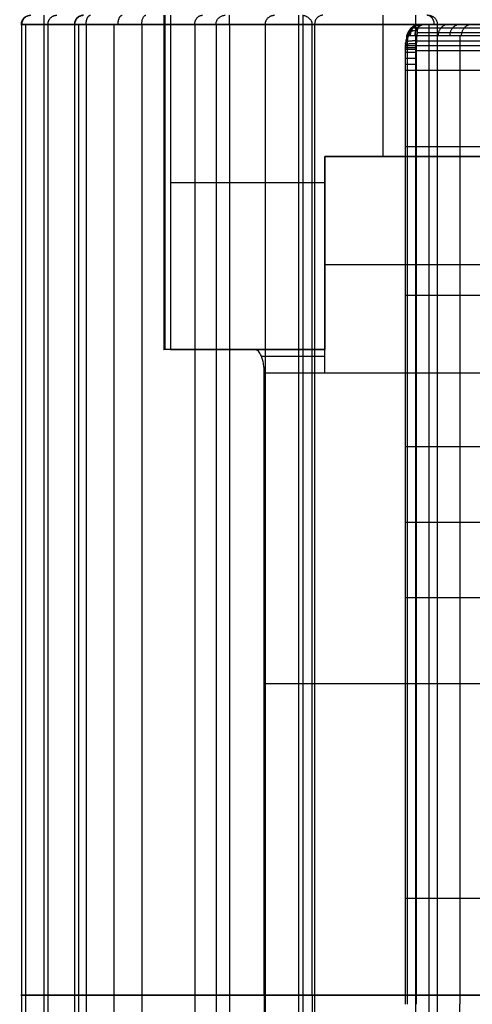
# Model space of a CAD drawing. Header units: millimetres. Extents: x -2564 to 335, y -1952 to -42.
# Tile 11 of 111: x -2564 to -2368, y -1527 to -1100. Entities that reach past the tile are written whole.
import ezdxf

# ---------------------------------------------------------------- set-up
doc = ezdxf.new("R2010")
doc.units = ezdxf.units.MM
for name, color, linetype, true_color in [('Patt 1$Calque 24', 7, 'Continuous', 0xff000d), ('Patt 1$SOLIDE', 7, 'Continuous', 0x0070ff), ('Patt 1$SOLIDE2', 7, 'Continuous', 0xffffff)]:
    doc.layers.add(name, color=color, linetype=linetype, true_color=true_color)

msp = doc.modelspace()

# ---------------------------------------------------------------- linework, layer by layer
at = {"layer": 'Patt 1$Calque 24'}
for p, q in [((-2431.75, -1158.92, -244.51), (-2431.75, -1158.92, -355.51)), ((-2431.75, -1158.92, -244.51), (-2272.82, -1158.92, -244.51)), ((-2431.75, -1252.7, -244.51), (-2431.75, -1158.92, -244.51)), ((-2304.45, -1158.92, -300.01), (-2431.75, -1158.92, -300.01)), ((-2431.75, -1158.92, -300.01), (-2431.75, -1242.7, -300.01)), ((-2431.75, -1205.81, -244.51), (-2272.82, -1205.81, -244.51)), ((-2431.75, -1205.81, -355.51), (-2431.75, -1205.81, -244.51)), ((-2431.75, -1242.7, -305.01), (-2482.55, -1242.7, -305.01)), ((-2431.75, -1242.7, -254.51), (-2462.05, -1242.7, -254.51)), ((-2431.75, -1245.63, -247.44), (-2459.18, -1245.63, -247.44)), ((-2457.99, -1252.7, -244.51), (-2431.75, -1252.7, -244.51)), ((-2431.75, -1252.7, -244.51), (-2272.82, -1252.7, -244.51)), ((-2272.82, -1387.7, -244.51), (-2457.99, -1387.7, -244.51))]:
    msp.add_line(p, q, dxfattribs=at)
at = {"layer": 'Patt 1$Calque 24', "extrusion": (-1, 0, 0)}
msp.add_arc((1252.7, -254.51, 2431.75), 10, 90, 180, dxfattribs=at)
at = {"layer": 'Patt 1$Calque 24'}
for points, degree in [([(-2501.49, -1097.7, -351.65), (-2501.49, -1170.2, -351.65), (-2501.49, -1242.7, -351.65)], 2), ([(-2501.02, -1097.7, -354.3), (-2501.02, -1170.2, -354.3), (-2501.02, -1242.7, -354.3)], 2), ([(-2498.62, -1097.7, -355.51), (-2498.62, -1170.2, -355.51), (-2498.62, -1242.7, -355.51)], 2), ([(-2443.17, -1097.7, -208.06), (-2443.17, -1522.7, -208.06), (-2443.17, -1947.7, -208.06)], 2), ([(-2441.22, -1097.71, -204.32), (-2441.22, -1522.7, -204.32), (-2441.22, -1947.7, -204.32)], 2), ([(-1514.64, -1101.7, -200.51), (-1975.95, -1101.7, -200.51), (-2437.25, -1101.7, -200.51)], 2), ([(-2437.25, -1522.7, -200.51), (-2437.25, -1312.2, -200.51), (-2437.25, -1101.7, -200.51)], 2), ([(-2406.52, -1097.7, -355.51), (-2406.52, -1128.31, -355.51), (-2406.52, -1158.92, -355.51)], 2), ([(-2431.75, -1158.92, -355.51), (-2431.75, -1200.81, -355.51), (-2431.75, -1242.7, -355.51)], 2), ([(-2314.41, -1158.92, -355.51), (-2373.08, -1158.92, -355.51), (-2431.75, -1158.92, -355.51)], 2), ([(-2498.62, -1170.2, -355.51), (-2476.33, -1170.2, -355.51), (-2454.04, -1170.2, -355.51), (-2431.75, -1170.2, -355.51)], 3), ([(-2462.05, -1242.7, -254.51), (-2470.6, -1242.7, -275.55), (-2483.11, -1242.7, -306.38), (-2501.49, -1242.7, -351.65)], 3), ([(-2498.62, -1242.7, -355.51), (-2465.19, -1242.7, -355.51), (-2431.75, -1242.7, -355.51)], 2), ([(-2431.75, -1242.7, -254.51), (-2431.75, -1242.7, -305.01), (-2431.75, -1242.7, -355.51)], 2), ([(-2457.99, -1522.7, -244.51), (-2457.99, -1387.7, -244.51), (-2457.99, -1252.7, -244.51)], 2), ([(-2457.99, -1522.7, -244.51), (-2457.99, -1657.7, -244.51), (-2457.99, -1792.7, -244.51)], 2), ([(-2457.99, -1522.7, -244.51), (-2365.41, -1522.7, -244.51), (-2272.82, -1522.7, -244.51)], 2), ([(-2437.25, -1522.7, -200.51), (-2437.25, -1733.2, -200.51), (-2437.25, -1943.7, -200.51)], 2), ([(-2437.25, -1522.7, -200.51), (-2129.71, -1522.7, -200.51), (-1822.18, -1522.7, -200.51), (-1514.64, -1522.7, -200.51)], 3)]:
    msp.add_open_spline(points, degree=degree, dxfattribs=at)
for points, knots in [([(-2441.35, -1097.7, -204.51), (-2441.31, -1097.7, -204.44), (-2441.26, -1097.7, -204.38), (-2441.22, -1097.71, -204.32), (-2441, -1097.72, -204.04), (-2440.78, -1097.76, -203.76), (-2440.27, -1097.91, -203.18), (-2439.98, -1098.03, -202.88), (-2439.4, -1098.33, -202.33), (-2439.11, -1098.52, -202.06), (-2438.6, -1098.92, -201.62), (-2438.38, -1099.13, -201.43), (-2438.06, -1099.51, -201.16), (-2437.94, -1099.66, -201.06), (-2437.74, -1099.97, -200.9), (-2437.64, -1100.14, -200.82), (-2437.51, -1100.43, -200.71), (-2437.46, -1100.55, -200.67), (-2437.39, -1100.75, -200.62), (-2437.37, -1100.83, -200.6), (-2437.31, -1101.06, -200.55), (-2437.28, -1101.22, -200.53), (-2437.26, -1101.43, -200.52), (-2437.25, -1101.49, -200.51), (-2437.25, -1101.57, -200.51), (-2437.25, -1101.59, -200.51), (-2437.25, -1101.63, -200.51), (-2437.25, -1101.65, -200.51), (-2437.25, -1101.67, -200.51), (-2437.25, -1101.69, -200.51), (-2437.25, -1101.7, -200.51)], [0, 0, 0, 0, 0.229358, 0.229358, 0.229358, 1.299051, 1.299051, 2.591565, 2.591565, 3.883697, 3.883697, 4.959429, 4.959429, 5.577891, 5.577891, 6.196745, 6.196745, 6.608174, 6.608174, 6.849396, 6.849396, 7.335348, 7.335348, 7.497773, 7.497773, 7.57897, 7.57897, 7.619565, 7.619565, 7.660162, 7.660162, 7.660162, 7.660162]), ([(-2457.99, -1252.7, -244.51), (-2457.99, -1252.02, -244.51), (-2458.02, -1251.33, -244.58), (-2458.13, -1250, -244.85), (-2458.21, -1249.35, -245.06), (-2458.54, -1247.49, -245.87), (-2458.86, -1246.38, -246.64), (-2459.63, -1244.57, -248.54), (-2460.07, -1243.88, -249.63), (-2461.03, -1242.94, -252), (-2461.54, -1242.7, -253.25), (-2462.05, -1242.7, -254.51)], [0, 0, 0, 0, 2.057909, 2.057909, 4.11551, 4.11551, 8.239387, 8.239387, 12.330217, 12.330217, 16.418159, 16.418159, 16.418159, 16.418159])]:
    msp.add_open_spline(points, degree=3, knots=knots, dxfattribs=at)
msp.add_rational_spline([(-2498.62, -1242.7, -355.51), (-2500.12, -1242.7, -355.51), (-2501.02, -1242.7, -354.3), (-2501.92, -1242.7, -353.09), (-2501.49, -1242.7, -351.65)], [1, 0.893797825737, 1, 0.893797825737, 1], degree=2, knots=[187.105039, 187.105039, 187.105039, 189.895357, 189.895357, 192.685675, 192.685675, 192.685675], dxfattribs=at)
at = {"layer": 'Patt 1$SOLIDE', "extrusion": (0, -1, 0)}
msp.add_arc((-2553.54, 338.73, 1101.7), 10, 90, 193.7653, dxfattribs=at)
at = {"layer": 'Patt 1$SOLIDE'}
for points, knots in [([(-2563.25, -1101.7, 336.35), (-2563.25, -1101.49, 336.35), (-2563.21, -1101.04, 336.36), (-2563.05, -1100.38, 336.41), (-2562.77, -1099.73, 336.49), (-2562.38, -1099.13, 336.61), (-2561.88, -1098.61, 336.76), (-2561.3, -1098.2, 336.93), (-2560.68, -1097.9, 337.11), (-2560.04, -1097.74, 337.29), (-2559.61, -1097.7, 337.41), (-2559.4, -1097.7, 337.47)], [0, 0, 0, 0, 0.647554, 1.330635, 2.041607, 2.770486, 3.505639, 4.23482, 4.946366, 5.630242, 6.278737, 6.278737, 6.278737, 6.278737]), ([(-2536.43, -1097.7, 270), (-2536.64, -1097.7, 269.94), (-2537.07, -1097.74, 269.82), (-2537.71, -1097.9, 269.64), (-2538.33, -1098.2, 269.46), (-2538.91, -1098.61, 269.3), (-2539.41, -1099.13, 269.15), (-2539.8, -1099.73, 269.04), (-2540.08, -1100.38, 268.95), (-2540.25, -1101.04, 268.91), (-2540.28, -1101.49, 268.9), (-2540.28, -1101.7, 268.9)], [-6.279142, -6.279142, -6.279142, -6.279142, -5.630607, -4.94667, -4.235047, -3.505787, -2.770568, -2.041642, -1.330645, -0.647555, 0, 0, 0, 0]), ([(-2511.06, -1101.7, 249.87), (-2511.06, -1101.49, 249.87), (-2511.04, -1101.04, 249.9), (-2510.97, -1100.38, 250.05), (-2510.84, -1099.73, 250.31), (-2510.65, -1099.13, 250.67), (-2510.41, -1098.61, 251.14), (-2510.14, -1098.2, 251.67), (-2509.84, -1097.9, 252.25), (-2509.54, -1097.74, 252.84), (-2509.34, -1097.7, 253.24), (-2509.24, -1097.7, 253.43)], [0, 0, 0, 0, 0.647551, 1.330604, 2.041488, 2.770183, 3.505018, 4.233722, 4.944621, 5.627693, 6.275045, 6.275045, 6.275045, 6.275045]), ([(-2478.89, -1101.7, 200.92), (-2478.89, -1101.49, 200.92), (-2478.86, -1101.04, 200.93), (-2478.69, -1100.38, 200.94), (-2478.4, -1099.73, 200.96), (-2477.99, -1099.13, 200.99), (-2477.47, -1098.61, 201.03), (-2476.87, -1098.2, 201.07), (-2476.22, -1097.9, 201.12), (-2475.56, -1097.74, 201.16), (-2475.11, -1097.7, 201.2), (-2474.9, -1097.7, 201.21)], [0, 0, 0, 0, 0.647553, 1.330629, 2.04158, 2.770406, 3.505445, 4.234421, 4.945643, 5.629063, 6.27698, 6.27698, 6.27698, 6.27698]), ([(-2432.58, -1097.7, -195.69), (-2432.78, -1097.7, -195.9), (-2433.17, -1097.74, -196.34), (-2433.77, -1097.9, -197), (-2434.35, -1098.19, -197.65), (-2434.88, -1098.6, -198.24), (-2435.35, -1099.11, -198.76), (-2435.73, -1099.71, -199.18), (-2435.99, -1100.36, -199.48), (-2436.15, -1101.03, -199.65), (-2436.18, -1101.48, -199.68), (-2436.18, -1101.7, -199.68)], [-7.393482, -7.393482, -7.393482, -7.393482, -6.524584, -5.619086, -4.700267, -3.793873, -2.923524, -2.106044, -1.348636, -0.649258, 0, 0, 0, 0]), ([(-2386.8, -1097.7, 340.68), (-2386.6, -1097.7, 340.74), (-2386.17, -1097.74, 340.87), (-2385.54, -1097.9, 341.07), (-2384.92, -1098.2, 341.25), (-2384.34, -1098.61, 341.43), (-2383.84, -1099.13, 341.57), (-2383.45, -1099.73, 341.69), (-2383.17, -1100.38, 341.78), (-2383.01, -1101.04, 341.82), (-2382.97, -1101.49, 341.83), (-2382.97, -1101.7, 341.83)], [-6.276425, -6.276425, -6.276425, -6.276425, -5.628553, -4.945217, -4.234101, -3.505235, -2.77029, -2.04153, -1.330615, -0.647552, 0, 0, 0, 0])]:
    msp.add_open_spline(points, degree=3, knots=knots, dxfattribs=at)
for points in [[(-2563.25, -1101.7, 336.35), (-2563.25, -1522.7, 336.35), (-2563.25, -1943.7, 336.35)], [(-2563.25, -1101.7, 336.35), (-2551.76, -1101.7, 302.62), (-2540.28, -1101.7, 268.9)], [(-2561.4, -1101.7, 344.9), (-2561.4, -1522.7, 344.9), (-2561.4, -1943.7, 344.9)], [(-2553.54, -1101.7, 348.73), (-2553.54, -1522.7, 348.73), (-2553.54, -1943.7, 348.73)], [(-2392.48, -1101.7, 348.73), (-2473.01, -1101.7, 348.73), (-2553.54, -1101.7, 348.73)], [(-2551.76, -1101.7, 302.62), (-2551.76, -1522.7, 302.62), (-2551.76, -1943.7, 302.62)], [(-2540.28, -1101.7, 268.9), (-2540.28, -1522.7, 268.9), (-2540.28, -1943.7, 268.9)], [(-2538.43, -1101.7, 265.1), (-2538.43, -1522.7, 265.1), (-2538.43, -1943.7, 265.1)], [(-2535.18, -1101.7, 262.4), (-2535.18, -1522.7, 262.4), (-2535.18, -1943.7, 262.4)], [(-2535.18, -1101.7, 262.4), (-2523.12, -1101.7, 256.13), (-2511.06, -1101.7, 249.87)], [(-2523.12, -1101.7, 256.13), (-2523.12, -1522.7, 256.13), (-2523.12, -1943.7, 256.13)], [(-2511.06, -1101.7, 249.87), (-2511.06, -1522.7, 249.87), (-2511.06, -1943.7, 249.87)], [(-2488.11, -1101.7, 229.59), (-2488.11, -1522.7, 229.59), (-2488.11, -1943.7, 229.59)], [(-2478.89, -1101.7, 200.92), (-2478.89, -1522.7, 200.92), (-2478.89, -1943.7, 200.92)], [(-2478.89, -1101.7, 200.92), (-2457.54, -1101.7, 0.62), (-2436.18, -1101.7, -199.68)], [(-2473.01, -1101.7, 348.73), (-2473.01, -1522.7, 348.73), (-2473.01, -1943.7, 348.73)], [(-2457.54, -1101.7, 0.62), (-2457.54, -1522.7, 0.62), (-2457.54, -1943.7, 0.62)], [(-2436.18, -1101.7, -199.68), (-2436.18, -1522.7, -199.68), (-2436.18, -1943.7, -199.68)], [(-2436.18, -1101.7, -199.68), (-1979.66, -1101.7, -200.4), (-1523.14, -1101.7, -201.11)], [(-2392.48, -1101.7, 348.73), (-2392.48, -1522.7, 348.73), (-2392.48, -1943.7, 348.73)], [(-2386.61, -1101.7, 346.82), (-2386.61, -1522.7, 346.82), (-2386.61, -1943.7, 346.82)], [(-2382.97, -1101.7, 341.83), (-2382.97, -1522.7, 341.83), (-2382.97, -1943.7, 341.83)], [(-2261.06, -1101.7, -108.26), (-2322.02, -1101.7, 116.79), (-2382.97, -1101.7, 341.83)], [(-2563.25, -1522.7, 336.35), (-2551.76, -1522.7, 302.62), (-2540.28, -1522.7, 268.9)], [(-2392.48, -1522.7, 348.73), (-2473.01, -1522.7, 348.73), (-2553.54, -1522.7, 348.73)], [(-2535.18, -1522.7, 262.4), (-2523.12, -1522.7, 256.13), (-2511.06, -1522.7, 249.87)], [(-2478.89, -1522.7, 200.92), (-2457.54, -1522.7, 0.62), (-2436.18, -1522.7, -199.68)], [(-2436.18, -1522.7, -199.68), (-1979.66, -1522.7, -200.4), (-1523.14, -1522.7, -201.11)], [(-2261.06, -1522.7, -108.26), (-2322.02, -1522.7, 116.79), (-2382.97, -1522.7, 341.83)]]:
    msp.add_open_spline(points, degree=2, dxfattribs=at)
for points, weights in [([(-2562.99, -1101.7, 341.99), (-2562.99, -1097.7, 341.99), (-2559.21, -1097.7, 340.69)], [1, 0.707106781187, 1]), ([(-2553.54, -1097.7, 344.73), (-2553.54, -1097.7, 348.73), (-2553.54, -1101.7, 348.73)], [1, 0.707106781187, 1]), ([(-2551.73, -1101.7, 302.53), (-2551.73, -1097.7, 302.53), (-2547.95, -1097.7, 303.82)], [1, 0.707106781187, 1]), ([(-2540.28, -1101.7, 268.9), (-2539.2, -1101.7, 264.5), (-2535.18, -1101.7, 262.4)], [1, 0.910809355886, 1]), ([(-2540.06, -1101.7, 268.14), (-2540.06, -1097.7, 268.14), (-2536.26, -1097.7, 269.39)], [1, 0.707106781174, 1]), ([(-2535.18, -1101.7, 262.4), (-2535.18, -1097.7, 262.4), (-2533.33, -1097.7, 265.95)], [1, 0.707106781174, 1]), ([(-2521.35, -1101.7, 255.21), (-2521.35, -1097.7, 255.21), (-2519.5, -1097.7, 258.76)], [1, 0.707106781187, 1]), ([(-2511.06, -1101.7, 249.87), (-2511.06, -1101.68, 249.87), (-2511.06, -1101.65, 249.87)], [1, 0.997304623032, 0.994658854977]), ([(-2511.06, -1101.7, 249.87), (-2480.23, -1101.7, 234.39), (-2478.89, -1101.7, 200.92)], [1, 0.872810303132, 1]), ([(-2488.1, -1101.7, 229.59), (-2488.1, -1097.7, 229.59), (-2484.76, -1097.7, 231.79)], [1, 0.707106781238, 1]), ([(-2478.89, -1101.7, 200.92), (-2478.89, -1101.68, 200.92), (-2478.89, -1101.65, 200.92)], [0.999999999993, 0.997303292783, 0.994656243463]), ([(-2473.01, -1101.7, 348.73), (-2473.01, -1097.7, 348.73), (-2473.01, -1097.7, 344.73)], [1, 0.707106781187, 1]), ([(-2457.54, -1101.7, 0.62), (-2457.54, -1097.7, 0.62), (-2453.56, -1097.7, 1.04)], [1, 0.707106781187, 1]), ([(-2392.48, -1097.7, 344.73), (-2392.48, -1097.7, 348.73), (-2392.48, -1101.7, 348.73)], [1, 0.707106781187, 1]), ([(-2382.97, -1101.7, 341.83), (-2385.22, -1101.7, 348.73), (-2392.48, -1101.7, 348.73)], [1, 0.809376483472, 1]), ([(-2384.28, -1101.7, 344.46), (-2384.28, -1097.7, 344.46), (-2387.56, -1097.7, 342.17)], [1, 0.707106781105, 1]), ([(-2540.28, -1522.7, 268.9), (-2539.2, -1522.7, 264.5), (-2535.18, -1522.7, 262.4)], [1, 0.910809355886, 1]), ([(-2511.06, -1522.7, 249.87), (-2480.23, -1522.7, 234.39), (-2478.89, -1522.7, 200.92)], [1, 0.872810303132, 1]), ([(-2382.97, -1522.7, 341.83), (-2385.22, -1522.7, 348.73), (-2392.48, -1522.7, 348.73)], [1, 0.809376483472, 1])]:
    msp.add_rational_spline(points, weights, degree=2, dxfattribs=at)
msp.add_rational_spline([(-2553.54, -1522.7, 348.73), (-2558.4, -1522.7, 348.73), (-2561.4, -1522.7, 344.9), (-2564.41, -1522.7, 341.08), (-2563.25, -1522.7, 336.35)], [1, 0.899242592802, 1, 0.899242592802, 1], degree=2, knots=[8411.832073, 8411.832073, 8411.832073, 8420.8873, 8420.8873, 8429.942526, 8429.942526, 8429.942526], dxfattribs=at)
at = {"layer": 'Patt 1$SOLIDE2'}
for p, q in [((-2261.32, -1101.65, 382.77), (-2390.51, -1101.65, 382.77)), ((-2259.26, -1101.63, 380.76), (-2389.96, -1101.63, 380.76)), ((-2256.89, -1101.63, 378.74), (-2389.3, -1101.63, 378.74)), ((-2252.43, -1101.63, 374.74), (-2388, -1101.63, 374.74)), ((-2265.6, -1105.29, 389.51), (-2391.61, -1105.29, 389.51)), ((-2266.76, -1108.92, 391.28), (-2391.89, -1108.92, 391.28)), ((-2266.96, -1110.95, 391.59), (-2391.94, -1110.95, 391.59)), ((-2266.97, -1113.1, 391.61), (-2391.94, -1113.1, 391.61)), ((-2266.97, -1121.66, 391.61), (-2391.94, -1121.66, 391.61)), ((-2266.97, -1154.82, 391.61), (-2391.94, -1154.82, 391.61)), ((-2266.97, -1219.29, 391.61), (-2391.94, -1219.29, 391.61)), ((-2266.97, -1284.93, 391.61), (-2391.94, -1284.93, 391.61)), ((-2266.97, -1317.71, 391.61), (-2391.94, -1317.71, 391.61)), ((-2266.96, -1350.29, 391.6), (-2391.94, -1350.29, 391.6)), ((-2266.97, -1480.78, 391.61), (-2391.94, -1480.78, 391.61))]:
    msp.add_line(p, q, dxfattribs=at)
for points, weights in [([(-2390.51, -1101.65, 382.77), (-2395.38, -1101.56, 381.37), (-2395.29, -1106.64, 381.09)], [1, 0.700471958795, 1]), ([(-2390.49, -1101.64, 382.56), (-2395.32, -1101.6, 381.17), (-2395.27, -1106.64, 381.03)], [1, 0.703802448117, 1]), ([(-2390.47, -1101.64, 382.47), (-2395.29, -1101.6, 381.07), (-2395.25, -1106.64, 380.97)], [1, 0.704595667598, 1]), ([(-2390.43, -1101.64, 382.31), (-2395.24, -1101.61, 380.92), (-2395.21, -1106.64, 380.85)], [1, 0.705412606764, 1]), ([(-2390.29, -1101.63, 381.82), (-2395.08, -1101.63, 380.43), (-2395.07, -1106.63, 380.42)], [1, 0.706716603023, 1]), ([(-2390.21, -1101.63, 381.54), (-2394.99, -1101.63, 380.16), (-2394.99, -1106.63, 380.16)], [1, 0.707018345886, 1]), ([(-2390.12, -1101.63, 381.27), (-2394.9, -1101.63, 379.89), (-2394.9, -1106.63, 379.89)], [1, 0.707310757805, 1]), ([(-2390.08, -1101.63, 381.13), (-2394.86, -1101.64, 379.75), (-2394.86, -1106.63, 379.76)], [1, 0.70734270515, 1]), ([(-2390.04, -1101.63, 380.99), (-2394.81, -1101.64, 379.61), (-2394.82, -1106.63, 379.62)], [1, 0.707376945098, 1]), ([(-2390, -1101.63, 380.88), (-2394.77, -1101.64, 379.49), (-2394.78, -1106.63, 379.5)], [1, 0.707304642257, 1]), ([(-2389.96, -1101.63, 380.76), (-2394.74, -1101.63, 379.38), (-2394.74, -1106.63, 379.38)], [1, 0.707103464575, 1]), ([(-2388, -1101.63, 374.74), (-2392.78, -1101.63, 373.36), (-2392.78, -1106.63, 373.35)], [1, 0.707093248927, 1]), ([(-2377.9, -1101.63, 343.59), (-2382.69, -1101.63, 342.21), (-2382.69, -1106.63, 342.21)], [1, 0.707110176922, 1]), ([(-2372.86, -1101.63, 328.02), (-2377.64, -1101.63, 326.63), (-2377.64, -1106.63, 326.63)], [1, 0.707111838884, 1]), ([(-2367.81, -1101.63, 312.44), (-2372.6, -1101.63, 311.08), (-2372.6, -1106.63, 311.08)], [1, 0.707108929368, 1]), ([(-2391.5, -1104.5, 388.82), (-2397.51, -1103.58, 387.94), (-2396.28, -1108.07, 384.13)], [1, 0.630471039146, 1]), ([(-2391.24, -1103.16, 387.22), (-2396.9, -1102.38, 386.04), (-2396.02, -1107.4, 383.33)], [1, 0.649997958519, 1]), ([(-2390.91, -1102.15, 385.19), (-2396.18, -1101.67, 383.82), (-2395.69, -1106.9, 382.31)], [1, 0.673530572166, 1]), ([(-2390.77, -1101.9, 384.36), (-2395.9, -1101.55, 382.95), (-2395.55, -1106.77, 381.89)], [1, 0.682958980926, 1]), ([(-2391.93, -1110.12, 391.52), (-2398.66, -1109.83, 391.48), (-2396.71, -1110.82, 385.46)], [1, 0.595875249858, 1]), ([(-2391.89, -1108.9, 391.28), (-2398.55, -1108.38, 391.14), (-2396.67, -1110.23, 385.34)], [1, 0.599067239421, 1]), ([(-2391.94, -1110.95, 391.59), (-2398.69, -1110.84, 391.59), (-2396.72, -1111.22, 385.49)], [1, 0.594830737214, 1]), ([(-2391.94, -1111.85, 391.61), (-2398.7, -1111.84, 391.61), (-2396.72, -1111.87, 385.5)], [1, 0.594645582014, 1]), ([(-2391.94, -1112.52, 391.61), (-2398.7, -1112.52, 391.61), (-2396.72, -1112.52, 385.5)], [1, 0.594650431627, 1]), ([(-2391.94, -1113.83, 391.61), (-2398.7, -1113.83, 391.61), (-2396.72, -1113.83, 385.5)], [1, 0.59464382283, 1]), ([(-2391.94, -1116.44, 391.61), (-2398.7, -1116.44, 391.61), (-2396.72, -1116.44, 385.5)], [1, 0.594646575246, 1]), ([(-2391.94, -1119.03, 391.61), (-2398.7, -1119.02, 391.6), (-2396.72, -1119.05, 385.5)], [1, 0.594663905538, 1]), ([(-2391.94, -1121.66, 391.61), (-2398.7, -1121.66, 391.61), (-2396.72, -1121.66, 385.5)], [1, 0.5946449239, 1]), ([(-2391.94, -1154.82, 391.61), (-2398.7, -1154.82, 391.61), (-2396.72, -1154.82, 385.5)], [1, 0.594644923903, 1]), ([(-2391.94, -1219.29, 391.61), (-2398.7, -1219.29, 391.61), (-2396.72, -1219.29, 385.5)], [1, 0.594644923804, 1]), ([(-2391.94, -1284.93, 391.61), (-2398.7, -1284.93, 391.61), (-2396.72, -1284.93, 385.5)], [1, 0.594644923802, 1]), ([(-2391.94, -1317.71, 391.61), (-2398.7, -1317.71, 391.61), (-2396.72, -1317.71, 385.5)], [1, 0.594644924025, 1]), ([(-2391.94, -1350.29, 391.6), (-2398.7, -1350.29, 391.6), (-2396.72, -1350.29, 385.5)], [1, 0.594644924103, 1]), ([(-2391.94, -1480.78, 391.61), (-2398.7, -1480.78, 391.61), (-2396.72, -1480.78, 385.5)], [1, 0.594644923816, 1])]:
    msp.add_rational_spline(points, weights, degree=2, dxfattribs=at)
for points, knots in [([(-2391.94, -1110.95, 391.59), (-2391.94, -1110.68, 391.58), (-2391.93, -1109.98, 391.51), (-2391.85, -1107.56, 391.04), (-2391.62, -1105.02, 389.59), (-2391.23, -1103.04, 387.18), (-2390.98, -1102.27, 385.63), (-2390.73, -1101.82, 384.12), (-2390.6, -1101.69, 383.31), (-2390.51, -1101.65, 382.77)], [1162.670409, 1162.670409, 1162.670409, 1162.670409, 1163.078744, 1163.679094, 1166.252528, 1167.364832, 1168.605775, 1169.089319, 1169.98651, 1169.98651, 1169.98651, 1169.98651]), ([(-2390.51, -1101.65, 382.77), (-2390.5, -1101.64, 382.59), (-2390.49, -1101.64, 382.58), (-2390.46, -1101.64, 382.42), (-2390.41, -1101.64, 382.24), (-2390.36, -1101.63, 382.07), (-2390.33, -1101.63, 381.95)], [1169.9865102, 1169.9865102, 1169.9865102, 1169.9865102, 1170.0543799, 1170.1222496, 1170.2579891, 1170.5994197, 1170.5994197, 1170.5994197, 1170.5994197]), ([(-2390.33, -1101.63, 381.95), (-2390.32, -1101.63, 381.91), (-2390.28, -1101.63, 381.76), (-2390.21, -1101.63, 381.55), (-2390.14, -1101.63, 381.31), (-2390.08, -1101.63, 381.13), (-2390.04, -1101.63, 381), (-2390, -1101.63, 380.87), (-2389.97, -1101.63, 380.8), (-2389.96, -1101.63, 380.76)], [1170.59942, 1170.59942, 1170.59942, 1170.59942, 1170.732449, 1171.021666, 1171.310883, 1171.46108, 1171.611277, 1171.74658, 1171.881883, 1171.881883, 1171.881883, 1171.881883]), ([(-2388, -1101.63, 374.74), (-2384.64, -1101.63, 364.35), (-2379.58, -1101.63, 348.78), (-2372.86, -1101.63, 328.02), (-2369.48, -1101.63, 317.64), (-2367.81, -1101.63, 312.44)], [1178.553198, 1178.553198, 1178.553198, 1178.553198, 1213.041705, 1230.285958, 1247.530212, 1247.530212, 1247.530212, 1247.530212]), ([(-2396.72, -1111.22, 385.49), (-2396.72, -1111.09, 385.49), (-2396.71, -1110.75, 385.46), (-2396.63, -1109.58, 385.23), (-2396.4, -1108.33, 384.51), (-2396.01, -1107.34, 383.32), (-2395.76, -1106.95, 382.54), (-2395.51, -1106.73, 381.77), (-2395.38, -1106.66, 381.36), (-2395.29, -1106.64, 381.09)], [1162.670409, 1162.670409, 1162.670409, 1162.670409, 1163.078744, 1163.679094, 1166.252528, 1167.364832, 1168.605775, 1169.089319, 1169.98651, 1169.98651, 1169.98651, 1169.98651]), ([(-2394.74, -1106.63, 379.38), (-2394.75, -1106.63, 379.42), (-2394.78, -1106.63, 379.5), (-2394.82, -1106.63, 379.63), (-2394.86, -1106.63, 379.76), (-2394.92, -1106.63, 379.94), (-2394.99, -1106.63, 380.16), (-2395.09, -1106.63, 380.47), (-2395.18, -1106.63, 380.74), (-2395.25, -1106.64, 380.95), (-2395.27, -1106.64, 381.03), (-2395.29, -1106.64, 381.07), (-2395.29, -1106.64, 381.09)], [-1171.881883, -1171.881883, -1171.881883, -1171.881883, -1171.74658, -1171.611277, -1171.46108, -1171.310883, -1171.021666, -1170.732449, -1170.257989, -1170.12225, -1170.05438, -1169.98651, -1169.98651, -1169.98651, -1169.98651]), ([(-2287.45, -1106.63, 44.89), (-2289.14, -1106.63, 50.16), (-2290.82, -1106.63, 55.43), (-2292.51, -1106.63, 60.7), (-2299.15, -1106.63, 81.45), (-2305.78, -1106.63, 102.2), (-2312.42, -1106.63, 122.94), (-2315.76, -1106.63, 133.39), (-2319.1, -1106.63, 143.84), (-2322.45, -1106.63, 154.29), (-2325.78, -1106.63, 164.7), (-2329.11, -1106.63, 175.11), (-2332.44, -1106.63, 185.52), (-2339.12, -1106.63, 206.42), (-2345.81, -1106.63, 227.32), (-2352.49, -1106.63, 248.22), (-2355.83, -1106.63, 258.65), (-2359.17, -1106.63, 269.08), (-2362.5, -1106.63, 279.51), (-2365.87, -1106.63, 290.03), (-2369.24, -1106.63, 300.55), (-2372.6, -1106.63, 311.08), (-2374.26, -1106.63, 316.27), (-2377.64, -1106.63, 326.63), (-2384.37, -1106.63, 347.41), (-2389.42, -1106.63, 362.97), (-2392.78, -1106.63, 373.35), (-2393.43, -1106.63, 375.36), (-2394.09, -1106.63, 377.37), (-2394.74, -1106.63, 379.38)], [-1541.943349, -1541.943349, -1541.943349, -1541.943349, -1524.456713, -1524.456713, -1524.456713, -1455.617121, -1455.617121, -1455.617121, -1420.948732, -1420.948732, -1420.948732, -1386.40252, -1386.40252, -1386.40252, -1317.058112, -1317.058112, -1317.058112, -1282.445431, -1282.445431, -1282.445431, -1247.530212, -1247.530212, -1247.530212, -1230.285958, -1213.041705, -1178.553198, -1178.553198, -1178.553198, -1171.881883, -1171.881883, -1171.881883, -1171.881883]), ([(-2396.72, -1526.63, 385.5), (-2396.72, -1511.35, 385.5), (-2396.72, -1496.06, 385.5), (-2396.72, -1480.78, 385.5), (-2396.72, -1437.28, 385.5), (-2396.72, -1393.78, 385.5), (-2396.72, -1350.29, 385.5), (-2396.72, -1339.43, 385.5), (-2396.72, -1328.57, 385.5), (-2396.72, -1317.71, 385.5), (-2396.72, -1306.78, 385.5), (-2396.72, -1295.85, 385.5), (-2396.72, -1284.93, 385.5), (-2396.72, -1263.05, 385.5), (-2396.72, -1241.17, 385.5), (-2396.72, -1219.29, 385.5), (-2396.72, -1197.8, 385.5), (-2396.72, -1176.31, 385.5), (-2396.72, -1154.82, 385.5), (-2396.72, -1143.77, 385.5), (-2396.72, -1132.71, 385.5), (-2396.72, -1121.66, 385.5), (-2396.72, -1120.79, 385.5), (-2396.72, -1119.05, 385.5), (-2396.72, -1116.43, 385.5), (-2396.72, -1114.26, 385.5), (-2396.72, -1112.73, 385.5), (-2396.72, -1111.87, 385.5), (-2396.72, -1111.42, 385.5), (-2396.72, -1111.22, 385.49)], [747.252037, 747.252037, 747.252037, 747.252037, 793.104807, 793.104807, 793.104807, 923.597965, 923.597965, 923.597965, 956.177689, 956.177689, 956.177689, 988.95428, 988.95428, 988.95428, 1054.593512, 1054.593512, 1054.593512, 1119.061309, 1119.061309, 1119.061309, 1152.225148, 1152.225148, 1152.225148, 1154.836463, 1157.447778, 1160.059094, 1161.364752, 1162.01758, 1162.670409, 1162.670409, 1162.670409, 1162.670409]), ([(-2391.94, -1526.63, 391.61), (-2391.94, -1511.35, 391.61), (-2391.94, -1496.07, 391.61), (-2391.94, -1480.78, 391.61), (-2391.94, -1437.28, 391.61), (-2391.94, -1393.79, 391.6), (-2391.94, -1350.29, 391.6), (-2391.94, -1339.43, 391.6), (-2391.94, -1328.57, 391.61), (-2391.94, -1317.71, 391.61), (-2391.94, -1306.78, 391.61), (-2391.94, -1295.86, 391.61), (-2391.94, -1284.93, 391.61), (-2391.94, -1263.05, 391.61), (-2391.94, -1241.17, 391.61), (-2391.94, -1219.29, 391.61), (-2391.94, -1197.8, 391.61), (-2391.94, -1176.31, 391.61), (-2391.94, -1154.82, 391.61), (-2391.94, -1143.77, 391.61), (-2391.94, -1132.72, 391.61), (-2391.94, -1121.66, 391.61), (-2391.94, -1120.79, 391.61), (-2391.94, -1119.01, 391.6), (-2391.94, -1116.45, 391.61), (-2391.94, -1114.24, 391.61), (-2391.94, -1112.77, 391.61), (-2391.94, -1111.81, 391.61), (-2391.94, -1111.49, 391.61), (-2391.94, -1110.95, 391.59)], [747.253775, 747.253775, 747.253775, 747.253775, 793.104807, 793.104807, 793.104807, 923.597965, 923.597965, 923.597965, 956.177689, 956.177689, 956.177689, 988.95428, 988.95428, 988.95428, 1054.593512, 1054.593512, 1054.593512, 1119.061309, 1119.061309, 1119.061309, 1152.225148, 1152.225148, 1152.225148, 1154.836463, 1157.447778, 1160.059094, 1161.364752, 1162.01758, 1162.670409, 1162.670409, 1162.670409, 1162.670409])]:
    msp.add_open_spline(points, degree=3, knots=knots, dxfattribs=at)
for points, degree in [([(-2389.96, -1101.63, 380.76), (-2389.74, -1101.63, 380.09), (-2389.52, -1101.63, 379.41), (-2389.3, -1101.63, 378.74)], 3), ([(-2389.3, -1101.63, 378.74), (-2388.87, -1101.63, 377.4), (-2388.44, -1101.63, 376.07), (-2388, -1101.63, 374.74)], 3), ([(-2373.26, -1106.63, 313.14), (-2373.26, -1316.63, 313.14), (-2373.26, -1526.63, 313.14)], 2), ([(-2396.72, -1111.22, 385.49), (-2396.72, -1111.22, 385.5), (-2396.72, -1111.22, 385.5), (-2396.72, -1111.22, 385.49)], 3), ([(-2373.26, -1946.63, 313.14), (-2373.26, -1736.63, 313.14), (-2373.26, -1526.63, 313.14)], 2)]:
    msp.add_open_spline(points, degree=degree, dxfattribs=at)
for points, weights, knots in [([(-2395.96, -1110.99, 389.68), (-2395.95, -1110.75, 389.67), (-2395.94, -1110.1, 389.6), (-2395.82, -1107.9, 389.14), (-2395.47, -1105.67, 387.75), (-2394.91, -1104.04, 385.55), (-2394.56, -1103.45, 384.17), (-2394.22, -1103.15, 382.85), (-2394.04, -1103.08, 382.15), (-2393.92, -1103.08, 381.7)], [0.797415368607, 0.797492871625, 0.797954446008, 0.801133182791, 0.810648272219, 0.825269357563, 0.834289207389, 0.842824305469, 0.847334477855, 0.850235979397], [1162.670409, 1162.670409, 1162.670409, 1162.670409, 1163.078744, 1163.679094, 1166.252528, 1167.364832, 1168.605775, 1169.089319, 1169.98651, 1169.98651, 1169.98651, 1169.98651]), ([(-2393.92, -1103.08, 381.7), (-2393.9, -1103.09, 381.57), (-2393.89, -1103.09, 381.55), (-2393.85, -1103.09, 381.41), (-2393.79, -1103.09, 381.19), (-2393.69, -1103.09, 380.89), (-2393.59, -1103.09, 380.57), (-2393.52, -1103.1, 380.33), (-2393.46, -1103.1, 380.16), (-2393.42, -1103.1, 380.02), (-2393.38, -1103.1, 379.9), (-2393.35, -1103.1, 379.82), (-2393.34, -1103.1, 379.78)], [0.850235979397, 0.852037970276, 0.851710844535, 0.852579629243, 0.852813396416, 0.853411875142, 0.853480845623, 0.853671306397, 0.853663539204, 0.853703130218, 0.853656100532, 0.853610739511, 0.853551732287], [1169.98651, 1169.98651, 1169.98651, 1169.98651, 1170.05438, 1170.12225, 1170.257989, 1170.732449, 1171.021666, 1171.310883, 1171.46108, 1171.611277, 1171.74658, 1171.881883, 1171.881883, 1171.881883, 1171.881883]), ([(-2393.34, -1103.1, 379.78), (-2392.69, -1103.1, 377.78), (-2392.03, -1103.1, 375.77), (-2391.38, -1103.1, 373.76), (-2388.02, -1103.09, 363.37), (-2382.96, -1103.09, 347.81), (-2376.24, -1103.1, 327.03), (-2372.86, -1103.1, 316.67), (-2371.2, -1103.1, 311.48), (-2367.83, -1103.1, 300.95), (-2364.47, -1103.1, 290.43), (-2361.1, -1103.1, 279.91), (-2357.76, -1103.1, 269.48), (-2354.43, -1103.1, 259.05), (-2351.09, -1103.1, 248.62), (-2344.41, -1103.1, 227.72), (-2337.72, -1103.1, 206.82), (-2331.04, -1103.1, 185.92), (-2327.7, -1103.1, 175.51), (-2324.37, -1103.1, 165.1), (-2321.04, -1103.1, 154.69), (-2317.7, -1103.1, 144.24), (-2314.36, -1103.1, 133.79), (-2311.02, -1103.1, 123.34), (-2304.38, -1103.1, 102.6), (-2297.74, -1103.09, 81.85), (-2291.11, -1103.1, 61.1), (-2289.42, -1103.1, 55.83), (-2287.74, -1103.1, 50.56), (-2286.05, -1103.1, 45.29)], [0.853551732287, 0.853549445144, 0.853547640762, 0.853546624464, 0.853550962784, 0.853555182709, 0.853556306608, 0.853555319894, 0.853554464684, 0.853554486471, 0.853554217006, 0.853553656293, 0.853552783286, 0.853552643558, 0.853553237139, 0.853553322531, 0.853553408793, 0.853553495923, 0.853554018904, 0.853554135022, 0.853553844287, 0.853553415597, 0.853552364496, 0.853550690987, 0.853547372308, 0.853550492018, 0.85356005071, 0.853562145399, 0.853560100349, 0.85355391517], [1171.881883, 1171.881883, 1171.881883, 1171.881883, 1178.553198, 1178.553198, 1178.553198, 1213.041705, 1230.285958, 1247.530212, 1247.530212, 1247.530212, 1282.445431, 1282.445431, 1282.445431, 1317.058112, 1317.058112, 1317.058112, 1386.40252, 1386.40252, 1386.40252, 1420.948732, 1420.948732, 1420.948732, 1455.617121, 1455.617121, 1455.617121, 1524.456713, 1524.456713, 1524.456713, 1541.943349, 1541.943349, 1541.943349, 1541.943349]), ([(-2395.96, -1526.63, 389.69), (-2395.96, -1511.35, 389.69), (-2395.96, -1496.07, 389.69), (-2395.96, -1480.78, 389.69), (-2395.96, -1437.28, 389.69), (-2395.96, -1393.79, 389.69), (-2395.96, -1350.29, 389.69), (-2395.96, -1339.43, 389.69), (-2395.96, -1328.57, 389.69), (-2395.96, -1317.71, 389.69), (-2395.96, -1306.78, 389.69), (-2395.96, -1295.86, 389.69), (-2395.96, -1284.93, 389.69), (-2395.96, -1263.05, 389.69), (-2395.96, -1241.17, 389.69), (-2395.96, -1219.29, 389.69), (-2395.96, -1197.8, 389.69), (-2395.96, -1176.31, 389.69), (-2395.96, -1154.82, 389.69), (-2395.96, -1143.77, 389.69), (-2395.96, -1132.72, 389.69), (-2395.96, -1121.66, 389.69), (-2395.96, -1120.79, 389.69), (-2395.96, -1119.02, 389.69), (-2395.96, -1116.45, 389.69), (-2395.96, -1114.24, 389.69), (-2395.96, -1112.77, 389.69), (-2395.96, -1111.82, 389.69), (-2395.96, -1111.48, 389.7), (-2395.96, -1110.99, 389.68)], [0.79732246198, 0.797322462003, 0.797322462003, 0.797322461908, 0.797322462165, 0.797322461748, 0.797322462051, 0.797322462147, 0.797322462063, 0.797322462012, 0.797322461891, 0.797322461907, 0.797322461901, 0.797322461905, 0.797322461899, 0.797322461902, 0.797322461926, 0.797322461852, 0.797322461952, 0.797322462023, 0.797322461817, 0.79732246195, 0.797322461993, 0.797340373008, 0.797316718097, 0.797329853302, 0.797311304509, 0.797350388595, 0.797259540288, 0.797415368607], [747.253732, 747.253732, 747.253732, 747.253732, 793.104807, 793.104807, 793.104807, 923.597965, 923.597965, 923.597965, 956.177689, 956.177689, 956.177689, 988.95428, 988.95428, 988.95428, 1054.593512, 1054.593512, 1054.593512, 1119.061309, 1119.061309, 1119.061309, 1152.225148, 1152.225148, 1152.225148, 1154.836463, 1157.447778, 1160.059094, 1161.364752, 1162.01758, 1162.670409, 1162.670409, 1162.670409, 1162.670409])]:
    msp.add_rational_spline(points, weights, degree=3, knots=knots, dxfattribs=at)

doc.saveas('drawing.dxf')
